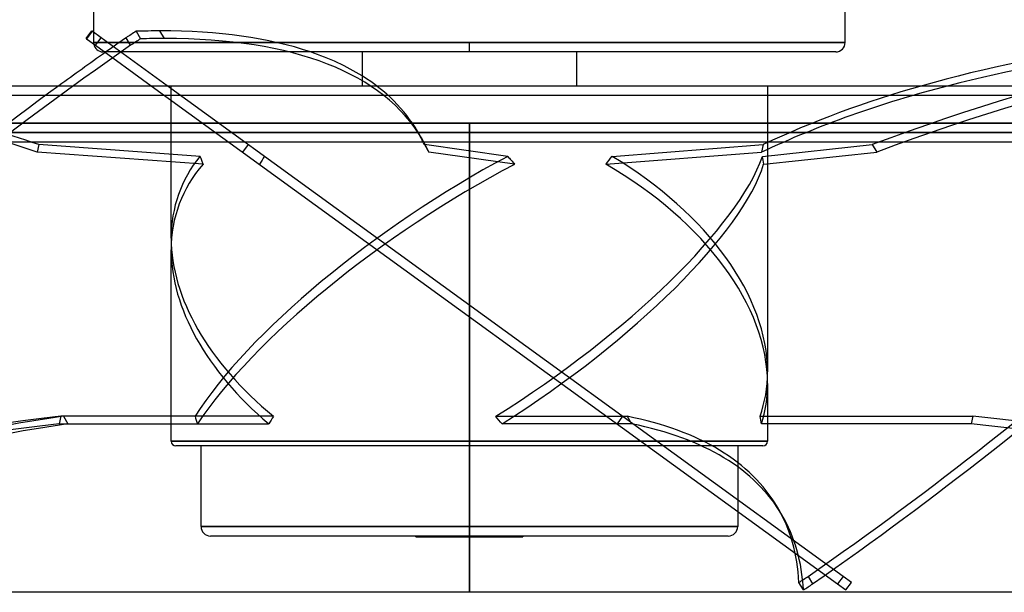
# Model space of a CAD drawing. Header units: millimetres. Extents: x -185 to 185, y -54 to 130.
# Tile 23 of 76: x -48 to 57, y -54 to 7. Entities that reach past the tile are written whole.
import ezdxf

# ---------------------------------------------------------------- set-up
doc = ezdxf.new("R2010")
doc.units = ezdxf.units.MM
doc.layers.add('MAIN-1', color=7, linetype='Continuous')
doc.layers.add('MAIN-2', color=7, linetype='Continuous')

msp = doc.modelspace()

# ---------------------------------------------------------------- linework, layer by layer
at = {"layer": 'MAIN-1'}
for p, q in [((-40.01, 11.21), (-40.01, 5.68)), ((40.01, 4.6), (40.01, 11.21)), ((-40.8, 5.03), (-40.21, 5.84)), ((-40.16, 5.8), (-40.75, 4.99)), ((-40.16, 5.8), (-40.21, 5.84)), ((-39.21, 5.1), (-40.16, 5.8)), ((-40.8, 5.03), (-40.75, 4.99)), ((-40.75, 4.99), (-39.8, 4.3)), ((-39.8, 4.3), (-39.21, 5.1)), ((-39.8, 4.3), (-33.88, 0)), ((-32.18, 0), (-39.21, 5.1)), ((-38.51, 4.6), (0, 4.6)), ((0, 3.6), (0, 4.6)), ((0, 4.6), (40.01, 4.6)), ((-38.84, 3.6), (-39.01, 3.6)), ((0, 3.6), (-37.14, 3.6)), ((-11.43, 3.6), (-11.43, 0)), ((39.01, 3.6), (0, 3.6)), ((11.43, 0), (11.43, 3.6)), ((-165, 0), (165, 0)), ((-165, -6), (165, -6)), ((0, -6), (0, -54)), ((0, -54), (-128, -54)), ((128, -54), (0, -54))]:
    msp.add_line(p, q, dxfattribs=at)
for centre, start, end in [((-39.01, 4.6), 189.3426, 270), ((39.01, 4.6), 270.0001, 0)]:
    msp.add_arc(centre, 1, start, end, dxfattribs=at)
for centre, major_axis, ratio, start_param, end_param in [((126.53, -71.8), (-128.87, 28.93), 0.559017, -1.188892, -0.79869), ((126.35, -72.61), (128.87, -28.93), 0.559017, 1.952701, 2.314524), ((22.16, -23.6), (-139.49, -81.99), 0.345492, -1.328836, -1.290131), ((-119.39, -71.8), (-113.87, -66.93), 0.345492, -2.963239, -2.850769)]:
    msp.add_ellipse(centre, major_axis=major_axis, ratio=ratio, start_param=start_param, end_param=end_param, dxfattribs=at)
at = {"layer": 'MAIN-2'}
for p, q in [((-40.01, 5.68), (-40.01, 4.6)), ((-35.49, 5.8), (-35.01, 4.99)), ((-32.47, 5.03), (-32.94, 5.84)), ((-40.01, 4.6), (-38.51, 4.6)), ((0, 4.6), (-40.01, 4.6)), ((-36.08, 4.3), (-36.55, 5.1)), ((0, 3.6), (0, 4.6)), ((40.01, 4.6), (0, 4.6)), ((-37.14, 3.6), (-38.84, 3.6)), ((-31.75, -16.25), (-31.75, 0)), ((-164, -1), (164, -1)), ((-33.88, 0), (39.21, -53.1)), ((39.8, -52.3), (-32.18, 0)), ((31.75, 0), (31.75, -30.51)), ((0, -4), (-127, -4)), ((-127, -4), (0, -4)), ((0, -54), (0, -4)), ((0, -4), (0, -54)), ((0, -4), (127, -4)), ((127, -4), (0, -4)), ((0, -5), (-128, -5)), ((-128, -5), (0, -5)), ((-5.05, -5.68), (-5.52, -4.87)), ((0, -5), (0, -6)), ((0, -54), (0, -5)), ((0, -5), (128, -5)), ((128, -5), (0, -5)), ((-45.85, -6.27), (-46.03, -7.08)), ((-28.68, -7.54), (-45.85, -6.27)), ((-23.55, -6.27), (-24.14, -7.08)), ((4.08, -7.54), (-4.79, -6.27)), ((-4.79, -6.27), (-4.31, -7.08)), ((15.2, -7.54), (31.3, -6.27)), ((31.3, -6.27), (31.11, -7.08)), ((31.21, -7.54), (42.89, -6.27)), ((42.89, -6.27), (43.37, -7.08)), ((-28.36, -8.38), (-46.03, -7.08)), ((4.82, -8.38), (-4.31, -7.08)), ((14.54, -8.38), (31.11, -7.08)), ((31.34, -8.38), (43.37, -7.08)), ((-31.75, -37.9), (-31.75, -17.49)), ((31.75, -31.75), (31.75, -37.9)), ((-43.51, -35.24), (-43.69, -36.05)), ((-20.86, -35.24), (-43.51, -35.24)), ((-29.21, -35.24), (-43.21, -35.24)), ((-43.21, -35.24), (-42.74, -36.05)), ((2.8, -35.24), (16.8, -35.24)), ((16.32, -35.24), (15.73, -36.05)), ((16.32, -35.24), (16.32, -35.24)), ((16.8, -35.24), (17.28, -36.05)), ((30.94, -35.24), (53.6, -35.24)), ((53.6, -35.24), (53.42, -36.05)), ((-43.69, -36.05), (-21.37, -36.05)), ((-42.74, -36.05), (-28.94, -36.05)), ((17.28, -36.05), (3.48, -36.05)), ((15.73, -36.05), (15.73, -36.05)), ((53.42, -36.05), (31.09, -36.05)), ((0, -37.9), (-31.75, -37.9)), ((-31.75, -37.9), (0, -37.9)), ((0, -38.4), (-31.25, -38.4)), ((-28.57, -47), (-28.57, -38.4)), ((31.75, -37.9), (0, -37.9)), ((0, -37.9), (0, -38.4)), ((0, -38.4), (0, -37.9)), ((0, -37.9), (31.75, -37.9)), ((31.25, -38.4), (0, -38.4)), ((28.57, -38.4), (28.57, -47)), ((33.27, -45.73), (32.79, -44.92)), ((0, -47), (-28.57, -47)), ((-28.57, -47), (0, -47)), ((0, -48), (0, -47)), ((0, -48), (0, -47)), ((28.57, -47), (0, -47)), ((0, -47), (28.57, -47)), ((0, -48), (-27.57, -48)), ((-5.71, -48.1), (-5.71, -48)), ((-5.71, -48.1), (5.71, -48.1)), ((27.57, -48), (0, -48)), ((5.71, -48), (5.71, -48.1)), ((36.08, -52.3), (36.55, -53.1)), ((39.8, -52.3), (39.21, -53.1)), ((40.68, -52.94), (39.8, -52.3)), ((35.56, -53.75), (35.09, -52.94)), ((39.21, -53.1), (40.09, -53.75)), ((40.09, -53.75), (40.68, -52.94))]:
    msp.add_line(p, q, dxfattribs=at)
for centre, radius, start, end in [((-39.01, 4.6), 1, 180, 189.3426), ((-31.25, -37.9), 0.5, 180.0002, 270), ((31.25, -37.9), 0.5, 270, 359.9998), ((-27.57, -47), 1, 180, 270), ((27.57, -47), 1, 270.0001, 0)]:
    msp.add_arc(centre, radius, start, end, dxfattribs=at)
for centre, major_axis, ratio, start_param, end_param in [((-0.24, -23.6), (-108.63, -63.85), 0.345492, -1.447483, -1.437344), ((-119.39, -71.8), (-113.87, -66.93), 0.345492, -2.610203, -2.577936), ((-119.39, -71.8), (-113.87, -66.93), 0.345492, -2.850769, -2.610203), ((11.56, -71.8), (-113.87, -66.93), 0.345492, -2.606419, -2.04415), ((-85.53, -72.61), (128.87, -28.93), 0.559017, 1.386648, 1.952701), ((22.63, -24.4), (139.49, 81.99), 0.345492, 1.795628, 2.408744), ((22.16, -23.6), (-139.49, -81.99), 0.345492, -1.345965, -1.328836), ((0.24, -24.4), (108.63, 63.85), 0.345492, 1.694109, 1.704248), ((-118.91, -72.61), (113.87, 66.93), 0.345492, 0.53139, 0.563657), ((-118.91, -72.61), (113.87, 66.93), 0.345492, 0.000106, 0.53139), ((-22.63, -23.6), (-139.49, -81.99), 0.345492, 1.795628, 2.408744), ((12.04, -72.61), (113.87, 66.93), 0.345492, 0.532137, 1.097443), ((-22.16, -24.4), (139.49, 81.99), 0.345492, -1.345965, -0.741604), ((-119.39, -71.8), (-113.87, -66.93), 0.345492, -3.141486, -2.963239), ((22.16, -23.6), (-139.49, -81.99), 0.345492, -1.290131, -0.732848), ((-85.35, -71.8), (-128.87, 28.93), 0.559017, -1.754945, -1.579094), ((126.35, -72.61), (128.87, -28.93), 0.559017, 2.314524, 2.518754), ((126.53, -71.8), (-128.87, 28.93), 0.559017, -0.79869, -0.622838), ((-119.39, -71.8), (-113.87, -66.93), 0.345492, 3.106929, 3.141699), ((-118.91, -72.61), (113.87, 66.93), 0.345492, -0.034664, 0.000106), ((0, -23.38), (30.78, -12.3), 0.634095, 2.946617, 3.389752), ((0, -24.62), (30.78, -12.3), 0.634095, 2.923112, 3.389752), ((0, -23.38), (31.09, 21.02), 0.305615, 1.238087, 2.53532), ((0, -24.62), (31.09, 21.02), 0.305615, 1.214582, 2.513873), ((0, 17.67), (10, 43.66), 0.69025, 2.334211, 2.357715), ((0, 17.67), (31.59, 44.14), 0.071462, 2.228571, 2.252076), ((0, -23.38), (31.09, 21.02), 0.305615, -1.686149, -0.388916), ((0, -24.62), (31.09, 21.02), 0.305615, -1.664702, -0.365412), ((0, 17.67), (30.13, -43.66), 0.229289, -1.121068, -1.097563), ((0, 17.67), (21.27, 42.61), 0.553182, -1.931471, -1.907967), ((0, -24.62), (30.78, -12.3), 0.634095, 0.24816, 1.343118), ((0, -23.38), (30.78, -12.3), 0.634095, 0.24816, 1.319614), ((0, 17.67), (27.2, -42.97), 0.381266, 0.703811, 0.727315), ((0, -23.38), (30.78, -12.3), 0.634095, -2.893433, -2.039335), ((0, -24.62), (30.78, -12.3), 0.634095, -2.893433, -2.060783), ((0, -23.38), (30.78, -12.3), 0.634095, 0.022381, 0.24816), ((0, -24.62), (30.78, -12.3), 0.634095, 0.043828, 0.24816), ((-115.95, -111.85), (-113.87, -66.93), 0.345492, -2.447579, -1.900947), ((9.41, -111.85), (-128.87, 28.93), 0.559017, -1.026268, -0.479636), ((0, -57.71), (28.93, -42.8), 0.305615, -2.314468, -2.293021), ((0, -57.71), (16.93, 42.36), 0.634095, 1.279018, 1.300465), ((0, -57.71), (28.93, -42.8), 0.305615, 1.885554, 1.907001), ((-81.07, -111.85), (-113.87, -66.93), 0.345492, 3.14159, 3.510358), ((0, -57.71), (16.93, 42.36), 0.634095, -0.804146, -0.782698), ((65.85, -111.85), (-128.87, 28.93), 0.559017, -1.898148, -1.351516), ((-115.48, -112.66), (-113.87, -66.93), 0.345492, -2.447579, -1.900947), ((9.23, -112.66), (-128.87, 28.93), 0.559017, -1.026268, -0.479636), ((-80.6, -112.66), (-113.87, -66.93), 0.345492, 3.14159, 3.510358), ((65.66, -112.66), (-128.87, 28.93), 0.559017, -1.898148, -1.351516), ((-81.07, -111.85), (-113.87, -66.93), 0.345492, 2.963726, 3.14159), ((-80.6, -112.66), (-113.87, -66.93), 0.345492, 2.963726, 3.14159), ((-0.24, -23.6), (-108.63, -63.85), 0.345492, 1.694815, 1.704248), ((0.24, -24.4), (108.63, 63.85), 0.345492, -1.446778, -1.437344)]:
    msp.add_ellipse(centre, major_axis=major_axis, ratio=ratio, start_param=start_param, end_param=end_param, dxfattribs=at)

doc.saveas('drawing.dxf')
